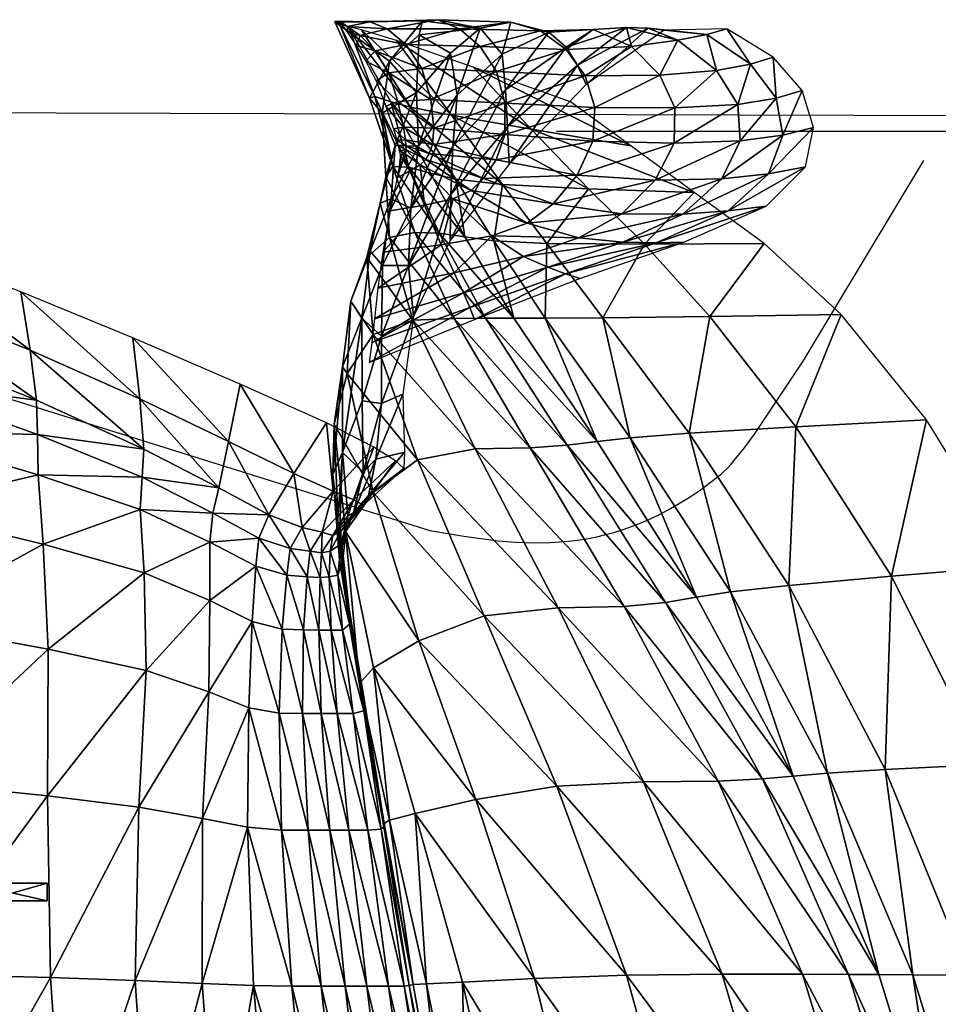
# Model space of a CAD drawing. Header units: inches. Extents: x -10.6 to 10.7, y -8.8 to 8.8.
# Tile 27 of 30: x 3.8 to 8.2, y 4.1 to 8.8. Entities that reach past the tile are written whole.
import ezdxf

# ---------------------------------------------------------------- set-up
doc = ezdxf.new("R2010")
doc.units = ezdxf.units.IN
doc.header["$MEASUREMENT"] = 0
doc.layers.get('0').update_dxf_attribs({"true_color": 0x5890e1})

# ---------------------------------------------------------------- blocks, each defined once
blk = doc.blocks.new('Line004')
at = {"color": 0}
blk.add_polyline3d([(-1.89, 21.6314, 0), (-0.8422, 17.5737, 0), (0.0332, 13.424, 0), (0.7438, 9.2039, 0), (1.2973, 4.9348, 0), (1.9631, -3.6645, 0), (2.0919, -12.2025, 0)], dxfattribs=at)

msp = doc.modelspace()

# ---------------------------------------------------------------- linework, layer by layer
at = {"color": 153, "true_color": 0x5890e1}
for points in [[(9.9463, 8.3032, -6.0012), (-9.0159, 8.3587, -4.9)], [(3.1812, 7.1439, 11.0992), (5.7631, 6.3349, 10.8465), (5.9255, 6.3079, 10.8343), (6.0888, 6.2865, 10.8234), (6.1712, 6.2798, 10.8189), (6.2541, 6.2766, 10.8153), (6.3378, 6.2778, 10.8127), (6.4224, 6.2839, 10.8113), (6.465, 6.2891, 10.811), (6.5079, 6.2958, 10.8112), (6.5511, 6.3042, 10.8117), (6.5945, 6.3142, 10.8127), (6.6383, 6.326, 10.814), (6.6824, 6.3397, 10.8158), (6.7268, 6.3554, 10.8181), (6.7715, 6.3731, 10.8209), (6.8167, 6.393, 10.8242), (6.8622, 6.4151, 10.828), (6.9081, 6.4396, 10.8324), (6.9544, 6.4665, 10.8373), (7.0011, 6.4959, 10.8428), (7.0483, 6.5278, 10.849), (7.1441, 6.6, 10.8633), (7.1519, 6.6065, 10.8646), (7.16, 6.6138, 10.866), (7.1774, 6.6308, 10.8692), (7.196, 6.6508, 10.8729), (7.2159, 6.6738, 10.8771), (7.2594, 6.7281, 10.8868), (7.3074, 6.7928, 10.8982), (7.5382, 7.1407, 10.9582), (8.1122, 8.0949, 11.1198)]]:
    msp.add_polyline3d(points, dxfattribs=at)

# ---------------------------------------------------------------- block references
at = {"color": 153, "true_color": 0x5890e1, "extrusion": (0, -1, -1.19209e-07)}
msp.add_blockref('Line004', (8.2556, -2.9603, -8.235), dxfattribs=at)

# ---------------------------------------------------------------- meshes
at = {"color": 153, "true_color": 0x5890e1}
mesh = msp.add_polyface(dxfattribs=at)
corners = [(5.7128, 8.6926, 20.4102), (5.8617, 8.6048, 19.3464), (5.7004, 8.4175, 19.4052), (5.5718, 8.5677, 20.7757), (5.7284, 8.7585, 20.7725), (5.3114, 8.7537, 22.4322), (6.0032, 8.7234, 19.4712), (5.8024, 8.7644, 20.8933), (5.4795, 8.754, 22.0158), (5.5604, 8.7215, 22.0266), (5.9042, 8.7204, 20.8933), (5.6499, 8.6462, 22.0356), (6.0031, 8.6365, 20.8933), (5.7264, 8.5324, 22.0396), (6.0811, 8.5173, 20.8933), (5.768, 8.3846, 22.0354), (5.866, 8.3104, 23.5979), (5.6056, 8.665, 23.462), (5.4381, 8.7163, 23.1327), (5.6718, 8.349, 23.2383), (5.3775, 8.7299, 22.8692), (5.579, 8.3737, 22.9443), (5.4771, 8.3914, 22.0672), (5.3721, 8.7315, 22.4852), (5.4328, 8.69, 22.5284), (5.3162, 8.7571, 22.4383), (5.3346, 8.7571, 22.5343), (5.3725, 8.7031, 22.628), (5.4132, 8.6423, 22.7146), (5.5033, 8.6168, 22.5644), (5.5682, 8.5119, 22.5805), (5.4598, 8.5679, 22.7865), (5.5082, 8.4736, 22.8186), (5.5026, 8.3985, 22.6503), (5.3335, 8.7435, 22.6058)]
mesh.append_faces([[corners[k] for k in face] for face in [(0, 1, 2), (2, 3, 0), (4, 0, 3), (3, 5, 4), (0, 4, 6), (6, 1, 0), (6, 4, 7), (8, 7, 4), (4, 5, 8), (7, 8, 9), (9, 10, 7), (11, 12, 10), (10, 9, 11), (12, 11, 13), (14, 13, 15), (16, 17, 18), (19, 18, 20), (20, 21, 19), (22, 5, 3), (23, 24, 9), (9, 8, 23), (25, 23, 8), (8, 5, 25), (23, 25, 26), (26, 27, 23), (24, 23, 27), (27, 28, 24), (29, 30, 13), (13, 11, 29), (24, 29, 11), (11, 9, 24), (29, 24, 28), (28, 31, 29), (30, 29, 31), (31, 32, 30), (33, 21, 20), (20, 34, 33), (22, 33, 34), (34, 5, 22)]], dxfattribs={"vtx2": -1, "color": 153})
mesh = msp.add_polyface(dxfattribs=at)
corners = [(5.8635, 7.9329, 15.917), (5.8727, 8.1609, 16.8657), (6.1235, 8.4313, 17.1107), (6.1335, 8.2556, 16.212), (5.8935, 8.4062, 18.0868), (5.8617, 8.6048, 19.3464), (6.0032, 8.7234, 19.4712), (6.1075, 8.6008, 18.2238), (5.8024, 8.7644, 20.8933), (6.1495, 8.7519, 19.5128), (5.9042, 8.7204, 20.8933), (6.2893, 8.7112, 19.5128), (6.4665, 8.5487, 16.3987), (6.5067, 8.4557, 15.7026), (6.1406, 8.0768, 15.4205), (6.4121, 8.6344, 17.2144), (6.3296, 8.7053, 18.2695), (6.541, 8.7182, 18.2695), (6.0031, 8.6365, 20.8933), (6.4111, 8.6221, 19.5128), (5.7264, 8.5324, 22.0396), (6.0811, 8.5173, 20.8933), (6.5017, 8.4969, 19.5128), (6.1205, 8.3678, 20.8933), (6.548, 8.3474, 19.5128), (5.768, 8.3846, 22.0354), (5.7822, 8.2487, 22.0283), (6.1203, 8.2181, 20.8933), (6.539, 8.1862, 19.5128), (6.0796, 8.0984, 20.8933), (6.464, 8.0257, 19.5128), (5.776, 8.1703, 22.0235), (5.9701, 8.5384, 23.923), (6.2461, 8.2443, 24.0885), (6.7192, 8.1645, 24.6447), (6.4332, 8.3742, 24.4499), (5.6056, 8.665, 23.462), (5.866, 8.3104, 23.5979), (6.5186, 7.9606, 24.2535)]
mesh.append_faces([[corners[k] for k in face] for face in [(0, 1, 2), (2, 3, 0), (4, 5, 6), (6, 7, 4), (1, 4, 7), (7, 2, 1), (8, 9, 6), (9, 8, 10), (10, 11, 9), (12, 13, 14), (14, 3, 12), (15, 12, 3), (3, 2, 15), (16, 15, 2), (2, 7, 16), (9, 16, 7), (7, 6, 9), (16, 9, 11), (11, 17, 16), (18, 19, 11), (11, 10, 18), (20, 21, 18), (19, 18, 21), (21, 22, 19), (17, 11, 19), (23, 24, 22), (22, 21, 23), (25, 23, 21), (26, 27, 23), (24, 23, 27), (27, 28, 24), (29, 30, 28), (28, 27, 29), (31, 29, 27), (32, 33, 34), (34, 35, 32), (33, 32, 36), (36, 37, 33), (38, 33, 37)]], dxfattribs={"vtx2": -1, "color": 153})
mesh = msp.add_polyface(dxfattribs=at)
corners = [(5.8935, 8.4062, 18.0868), (5.8727, 8.1609, 16.8657), (5.6732, 7.8676, 16.6156), (5.7101, 8.1629, 17.9508), (5.8617, 8.6048, 19.3464), (5.7004, 8.4175, 19.4052), (6.1205, 8.3678, 20.8933), (5.768, 8.3846, 22.0354), (5.7822, 8.2487, 22.0283), (6.1203, 8.2181, 20.8933), (5.776, 8.1703, 22.0235), (6.1099, 7.9806, 23.7257), (5.866, 8.3104, 23.5979), (5.6718, 8.349, 23.2383), (5.4381, 8.7163, 23.1327), (5.8879, 8.0064, 23.335), (5.579, 8.3737, 22.9443), (5.7675, 8.035, 23.0128), (5.5885, 8.0666, 22.0864), (5.4771, 8.3914, 22.0672), (5.5364, 8.3203, 20.906), (5.5718, 8.5677, 20.7757), (5.5981, 8.1667, 19.4314), (5.554, 8.0179, 20.9177), (5.6122, 8.3752, 22.5638), (5.6378, 8.2534, 22.5354), (5.5682, 8.5119, 22.5805), (5.7264, 8.5324, 22.0396), (5.5082, 8.4736, 22.8186), (5.5547, 8.3527, 22.7853), (5.5903, 8.2453, 22.7285), (5.6473, 8.1931, 22.516), (5.649, 8.1664, 22.5017), (5.7599, 8.1277, 22.0199), (5.6062, 8.1913, 22.6897), (5.6123, 8.1654, 22.6611), (5.6509, 8.1458, 22.4886), (5.6182, 8.1425, 22.6348), (5.5026, 8.3985, 22.6503), (5.6637, 8.0637, 22.6907)]
mesh.append_faces([[corners[k] for k in face] for face in [(0, 1, 2), (2, 3, 0), (4, 0, 3), (3, 5, 4), (6, 7, 8), (9, 8, 10), (11, 12, 13), (14, 13, 12), (15, 13, 16), (16, 17, 15), (18, 19, 20), (21, 20, 19), (20, 21, 5), (5, 22, 20), (23, 20, 22), (22, 5, 3), (24, 25, 8), (8, 7, 24), (26, 24, 7), (7, 27, 26), (24, 26, 28), (28, 29, 24), (25, 24, 29), (29, 30, 25), (31, 32, 33), (33, 10, 31), (25, 31, 10), (10, 8, 25), (31, 25, 30), (30, 34, 31), (32, 31, 34), (34, 35, 32), (36, 32, 35), (35, 37, 36), (38, 19, 18), (18, 39, 38), (16, 38, 39), (39, 17, 16)]], dxfattribs={"vtx2": -1, "color": 153})
mesh = msp.add_polyface(dxfattribs=at)
corners = [(6.4665, 8.5487, 16.3987), (6.4121, 8.6344, 17.2144), (6.6987, 8.7273, 17.2393), (6.8022, 8.7243, 16.4982), (6.5067, 8.4557, 15.7026), (6.8784, 8.7153, 15.9016), (6.3296, 8.7053, 18.2695), (6.541, 8.7182, 18.2695), (7.0805, 8.6944, 16.5314), (7.1757, 8.7207, 15.9679), (6.9434, 8.6671, 17.2476), (7.1263, 8.5223, 17.2481), (7.2878, 8.5523, 16.5333), (7.3954, 8.5867, 15.9719), (6.7224, 8.6377, 18.2695), (6.4111, 8.6221, 19.5128), (6.5017, 8.4969, 19.5128), (6.8572, 8.5012, 18.2695), (7.4103, 8.3909, 16.5392), (7.5345, 8.428, 15.9837), (7.2279, 8.3611, 17.2496), (7.2393, 8.188, 17.2506), (7.4414, 8.2156, 16.5432), (7.5876, 8.2515, 15.9915), (6.9287, 8.3459, 18.2695), (6.548, 8.3474, 19.5128), (6.539, 8.1862, 19.5128), (6.9253, 8.1772, 18.2695), (7.3742, 8.0315, 16.5392), (7.152, 8.0076, 17.2496)]
mesh.append_faces([[corners[k] for k in face] for face in [(0, 1, 2), (2, 3, 0), (4, 0, 3), (3, 5, 4), (1, 6, 7), (7, 2, 1), (8, 9, 5), (5, 3, 8), (10, 8, 3), (3, 2, 10), (8, 10, 11), (11, 12, 8), (9, 8, 12), (12, 13, 9), (14, 10, 2), (2, 7, 14), (15, 14, 7), (14, 15, 16), (16, 17, 14), (10, 14, 17), (17, 11, 10), (18, 19, 13), (13, 12, 18), (20, 18, 12), (12, 11, 20), (18, 20, 21), (21, 22, 18), (19, 18, 22), (22, 23, 19), (24, 20, 11), (11, 17, 24), (25, 24, 17), (17, 16, 25), (24, 25, 26), (26, 27, 24), (20, 24, 27), (27, 21, 20), (23, 22, 28), (22, 21, 29)]], dxfattribs={"vtx2": -1, "color": 153})
mesh = msp.add_polyface(dxfattribs=at)
corners = [(5.5717, 7.7282, 20.9274), (5.554, 8.0179, 20.9177), (5.5282, 7.8921, 19.4418), (5.6926, 7.7529, 22.1015), (5.5885, 8.0666, 22.0864), (5.8086, 7.7491, 22.723), (5.6637, 8.0637, 22.6907), (5.9303, 7.7312, 23.0683), (5.7675, 8.035, 23.0128), (5.8727, 8.1609, 16.8657), (5.8635, 7.9329, 15.917), (5.6619, 7.5957, 15.6022), (5.6732, 7.8676, 16.6156), (6.0796, 8.0984, 20.8933), (5.776, 8.1703, 22.0235), (5.7599, 8.1277, 22.0199), (6.0192, 8.0093, 20.8933), (5.7445, 8.0989, 22.0166), (5.96, 7.9515, 20.8933), (5.7181, 8.0745, 22.0154), (5.8753, 7.9131, 20.8951), (5.7384, 7.8822, 20.9006), (5.6686, 8.0449, 22.0182), (5.5754, 7.8552, 20.9079), (5.6077, 8.0127, 22.023), (5.8178, 7.6934, 19.5146), (5.6718, 8.349, 23.2383), (5.8879, 8.0064, 23.335), (6.1099, 7.9806, 23.7257), (5.5364, 8.3203, 20.906), (5.5981, 8.1667, 19.4314), (5.5794, 7.912, 17.9083), (5.7101, 8.1629, 17.9508), (5.6509, 8.1458, 22.4886), (5.6483, 8.1255, 22.4747), (5.649, 8.1664, 22.5017), (5.6182, 8.1425, 22.6348), (5.6223, 8.1214, 22.6035), (5.6364, 8.0997, 22.4584), (5.6198, 8.0711, 22.4408), (5.6229, 8.1006, 22.5598), (5.6218, 8.0799, 22.51)]
mesh.append_faces([[corners[k] for k in face] for face in [(0, 1, 2), (1, 0, 3), (3, 4, 1), (5, 6, 4), (4, 3, 5), (6, 5, 7), (7, 8, 6), (9, 10, 11), (11, 12, 9), (13, 14, 15), (16, 15, 17), (18, 17, 19), (19, 20, 18), (21, 20, 19), (19, 22, 21), (23, 21, 22), (22, 24, 23), (20, 21, 25), (26, 27, 28), (29, 1, 4), (30, 2, 1), (2, 30, 31), (32, 31, 30), (31, 32, 12), (33, 34, 19), (19, 17, 33), (35, 33, 17), (17, 15, 35), (34, 33, 36), (36, 37, 34), (38, 39, 24), (24, 22, 38), (34, 38, 22), (22, 19, 34), (38, 34, 37), (37, 40, 38), (39, 38, 40), (40, 41, 39), (27, 8, 7)]], dxfattribs={"vtx2": -1, "color": 153})
mesh = msp.add_polyface(dxfattribs=at)
corners = [(5.8086, 7.7491, 22.723), (6.029, 7.345, 22.756), (6.1623, 7.3448, 23.1233), (5.9303, 7.7312, 23.0683), (6.2405, 6.7285, 22.1425), (5.8799, 7.3427, 22.1182), (5.6825, 7.3355, 20.9394), (6.4167, 6.7414, 22.7986), (6.5585, 6.7587, 23.1905), (6.5186, 7.9606, 24.2535), (6.1099, 7.9806, 23.7257), (6.3207, 7.7003, 23.8372), (5.8603, 7.7137, 15.1046), (5.8635, 7.9329, 15.917), (6.1335, 8.2556, 16.212), (6.1406, 8.0768, 15.4205), (5.7599, 8.1277, 22.0199), (6.0192, 8.0093, 20.8933), (6.0796, 8.0984, 20.8933), (6.464, 8.0257, 19.5128), (6.3504, 7.8884, 19.5128), (5.96, 7.9515, 20.8933), (6.2261, 7.7964, 19.5128), (5.7445, 8.0989, 22.0166), (5.8753, 7.9131, 20.8951), (6.0591, 7.736, 19.5132), (6.6773, 7.8417, 18.2695), (6.4715, 7.7263, 18.2695), (6.2085, 7.6379, 18.2695), (6.3246, 7.5882, 17.2224), (6.6811, 7.7067, 17.235), (5.8178, 7.6934, 19.5146), (5.9539, 7.3964, 16.38), (6.4086, 7.5563, 16.4305), (5.9237, 7.4661, 17.2098), (5.9767, 7.3387, 15.6652), (6.4765, 7.5333, 15.7661), (5.879, 7.5599, 18.2695), (5.866, 8.3104, 23.5979), (6.0686, 7.7132, 23.4136), (6.3121, 7.3447, 23.4906), (6.5869, 7.3468, 23.9456), (5.8879, 8.0064, 23.335)]
mesh.append_faces([[corners[k] for k in face] for face in [(0, 1, 2), (2, 3, 0), (4, 5, 6), (7, 1, 5), (8, 2, 1), (9, 10, 11), (12, 13, 14), (14, 15, 12), (16, 17, 18), (19, 18, 17), (17, 20, 19), (21, 22, 20), (20, 17, 21), (23, 21, 17), (22, 21, 24), (24, 25, 22), (26, 20, 22), (27, 22, 25), (25, 28, 27), (28, 29, 30), (31, 25, 24), (32, 33, 29), (29, 34, 32), (33, 32, 35), (35, 36, 33), (37, 28, 25), (25, 31, 37), (28, 37, 34), (34, 29, 28), (38, 10, 9), (39, 3, 2), (2, 40, 39), (11, 39, 40), (40, 41, 11), (39, 11, 10), (10, 42, 39), (3, 39, 42), (40, 2, 8)]], dxfattribs={"vtx2": -1, "color": 153})
mesh = msp.add_polyface(dxfattribs=at)
corners = [(6.784, 7.6975, 24.4175), (6.3207, 7.7003, 23.8372), (6.5869, 7.3468, 23.9456), (7.095, 7.3537, 24.5761), (7.3528, 7.6997, 25.0762), (7.7197, 7.3628, 25.2944), (7.0206, 7.9434, 24.8499), (6.5186, 7.9606, 24.2535), (7.5045, 6.8277, 24.7249), (6.9971, 6.7975, 24.064), (7.3742, 8.0315, 16.5392), (7.5491, 8.0639, 15.9837), (7.5876, 8.2515, 15.9915), (7.152, 8.0076, 17.2496), (7.4414, 8.2156, 16.5432), (6.9659, 7.8403, 17.2449), (7.1823, 7.8552, 16.5207), (7.3627, 7.8781, 15.9466), (6.835, 8.0006, 18.2695), (7.2393, 8.188, 17.2506), (6.9253, 8.1772, 18.2695), (6.464, 8.0257, 19.5128), (6.539, 8.1862, 19.5128), (6.3504, 7.8884, 19.5128), (6.6773, 7.8417, 18.2695), (6.8393, 7.703, 16.4809), (6.9718, 7.7071, 15.867), (6.6811, 7.7067, 17.235), (6.3246, 7.5882, 17.2224), (6.4086, 7.5563, 16.4305), (6.4765, 7.5333, 15.7661), (6.4715, 7.7263, 18.2695), (6.2261, 7.7964, 19.5128), (6.2085, 7.6379, 18.2695), (6.2461, 8.2443, 24.0885), (6.7192, 8.1645, 24.6447), (6.3121, 7.3447, 23.4906), (6.7168, 6.7759, 23.5824)]
mesh.append_faces([[corners[k] for k in face] for face in [(0, 1, 2), (2, 3, 0), (4, 0, 3), (3, 5, 4), (0, 4, 6), (6, 7, 0), (1, 0, 7), (5, 3, 8), (3, 2, 9), (10, 11, 12), (13, 10, 14), (10, 13, 15), (15, 16, 10), (11, 10, 16), (16, 17, 11), (18, 13, 19), (19, 20, 18), (21, 18, 20), (20, 22, 21), (18, 21, 23), (23, 24, 18), (13, 18, 24), (24, 15, 13), (25, 26, 17), (17, 16, 25), (27, 25, 16), (16, 15, 27), (25, 27, 28), (28, 29, 25), (26, 25, 29), (29, 30, 26), (31, 27, 15), (15, 24, 31), (32, 31, 24), (27, 31, 33), (34, 7, 6), (6, 35, 34), (2, 36, 37)]], dxfattribs={"vtx2": -1, "color": 153})
mesh = msp.add_polyface(dxfattribs=at)
corners = [(3.2007, 6.8076, 11.8878), (3.1884, 7.0462, 11.8443), (2.2161, 7.3688, 11.9109), (3.1779, 7.2405, 11.7127), (2.2087, 7.5891, 11.7361), (3.3246, 4.2257, 11.0514), (3.2808, 5.1419, 11.3581), (2.2804, 5.237, 11.3464), (2.2556, 6.0774, 11.6793), (3.2504, 5.8989, 11.6463), (2.2379, 6.6776, 11.9018), (3.2225, 6.4397, 11.8223), (2.2254, 7.0905, 11.9877), (3.8984, 6.7922, 11.9344), (3.9012, 6.5996, 11.9523), (4.396, 6.5888, 12.1014), (4.387, 6.4344, 12.0989), (4.4045, 6.7226, 11.9875), (3.8935, 6.9543, 11.8172), (3.9464, 5.0739, 11.4458), (4.3798, 5.0195, 11.5781), (3.9595, 4.2087, 11.1561), (4.4146, 5.6697, 11.8401), (3.9487, 5.7714, 11.7171), (3.9258, 6.2697, 11.8829), (4.4051, 6.1347, 12.0128), (3.863, 7.1931, 11.5884), (4.3848, 6.9608, 11.7246), (3.8196, 7.4702, 11.3038), (4.351, 7.2511, 11.3872), (3.1428, 7.7313, 11.2807), (3.1618, 7.4757, 11.5136), (2.2019, 7.828, 11.5284), (2.1954, 8.0763, 11.3043)]
mesh.append_faces([[corners[k] for k in face] for face in [(0, 1, 2), (1, 3, 4), (5, 6, 7), (8, 7, 6), (6, 9, 8), (10, 8, 9), (9, 11, 10), (12, 10, 11), (11, 0, 12), (13, 1, 0), (0, 14, 13), (15, 13, 14), (14, 16, 15), (13, 15, 17), (17, 18, 13), (1, 13, 18), (18, 3, 1), (19, 6, 5), (20, 19, 21), (22, 23, 19), (6, 19, 23), (23, 9, 6), (24, 11, 9), (9, 23, 24), (25, 24, 23), (24, 25, 16), (16, 14, 24), (11, 24, 14), (14, 0, 11), (26, 18, 17), (17, 27, 26), (28, 26, 27), (27, 29, 28), (26, 28, 30), (30, 31, 26), (18, 26, 31), (31, 3, 18), (3, 31, 32), (31, 30, 33)]], dxfattribs={"vtx2": -1, "color": 153})
mesh = msp.add_polyface(dxfattribs=at)
corners = [(5.388, 7.4258, 17.9298), (5.4793, 7.6632, 17.9158), (5.4398, 7.3453, 16.46), (5.348, 7.114, 16.4574), (5.3709, 7.0823, 17.9481), (5.4939, 7.2673, 19.4669), (5.4641, 7.6331, 19.4529), (5.5282, 7.8921, 19.4418), (5.5717, 7.7282, 20.9274), (5.6825, 7.3355, 20.9394), (5.8799, 7.3427, 22.1182), (5.6926, 7.7529, 22.1015), (6.029, 7.345, 22.756), (5.8086, 7.7491, 22.723), (5.9791, 6.7242, 20.9577), (5.8635, 7.9329, 15.917), (5.8603, 7.7137, 15.1046), (5.6853, 7.3537, 14.6287), (5.6619, 7.5957, 15.6022), (5.7384, 7.8822, 20.9006), (5.5754, 7.8552, 20.9079), (5.5394, 7.6596, 19.5164), (5.8178, 7.6934, 19.5146), (5.4872, 7.23, 16.3295), (5.9539, 7.3964, 16.38), (5.9237, 7.4661, 17.2098), (5.5007, 7.3424, 17.1972), (5.4746, 7.1338, 15.5643), (5.9767, 7.3387, 15.6652), (5.5163, 7.4871, 18.2695), (5.879, 7.5599, 18.2695), (5.5794, 7.912, 17.9083), (5.6732, 7.8676, 16.6156), (5.5385, 7.5961, 16.4966), (5.5339, 7.2589, 15.356), (5.4421, 6.9523, 15.1948), (5.5339, 6.939, 14.4486), (5.6353, 6.9841, 13.8667)]
mesh.append_faces([[corners[k] for k in face] for face in [(0, 1, 2), (2, 3, 0), (4, 0, 3), (0, 4, 5), (5, 6, 0), (1, 0, 6), (6, 7, 1), (7, 6, 8), (9, 8, 6), (6, 5, 9), (8, 9, 10), (10, 11, 8), (12, 13, 11), (11, 10, 12), (14, 9, 5), (15, 16, 17), (17, 18, 15), (19, 20, 21), (21, 22, 19), (23, 24, 25), (25, 26, 23), (24, 23, 27), (27, 28, 24), (29, 30, 22), (22, 21, 29), (30, 29, 26), (26, 25, 30), (31, 1, 7), (32, 33, 31), (1, 31, 33), (33, 2, 1), (34, 35, 2), (2, 33, 34), (18, 34, 33), (33, 32, 18), (34, 18, 17), (17, 36, 34), (36, 17, 37)]], dxfattribs={"vtx2": -1, "color": 153})
mesh = msp.add_polyface(dxfattribs=at)
corners = [(7.1538, 4.2252, 21.0369), (6.7797, 5.1402, 21.0221), (6.3669, 5.1193, 19.5503), (7.536, 4.225, 22.2263), (7.1343, 5.1436, 22.212), (7.3447, 5.1539, 22.8835), (6.8843, 5.9929, 22.8436), (6.6876, 5.9742, 22.1738), (7.7543, 4.2243, 22.8961), (7.899, 4.2233, 23.3063), (7.4912, 5.1676, 23.2958), (7.0308, 6.0179, 23.2535), (6.4167, 6.7414, 22.7986), (8.4062, 5.2225, 24.9118), (7.9281, 5.1985, 24.2152), (8.3277, 4.2211, 24.227), (8.7908, 4.2194, 24.9386), (8.9866, 5.25, 25.7033), (9.3518, 4.2175, 25.7506), (8.5532, 6.1679, 25.6138), (7.9592, 6.1179, 24.8436), (7.4709, 6.0742, 24.1635), (7.5045, 6.8277, 24.7249), (6.9971, 6.7975, 24.064), (8.1254, 6.8622, 25.4755), (7.7197, 7.3628, 25.2944), (7.095, 7.3537, 24.5761), (7.6544, 5.1814, 23.7081), (8.0603, 4.2223, 23.7164), (7.1939, 6.0429, 23.6635), (6.7168, 6.7759, 23.5824), (6.5585, 6.7587, 23.1905), (6.5869, 7.3468, 23.9456)]
mesh.append_faces([[corners[k] for k in face] for face in [(0, 1, 2), (1, 0, 3), (3, 4, 1), (5, 6, 7), (7, 4, 5), (8, 5, 4), (4, 3, 8), (5, 8, 9), (9, 10, 5), (6, 5, 10), (10, 11, 6), (12, 6, 11), (13, 14, 15), (15, 16, 13), (17, 13, 16), (16, 18, 17), (13, 17, 19), (19, 20, 13), (14, 13, 20), (20, 21, 14), (22, 23, 21), (21, 20, 22), (24, 22, 20), (20, 19, 24), (22, 24, 25), (23, 22, 26), (27, 10, 9), (9, 28, 27), (14, 27, 28), (28, 15, 14), (27, 14, 21), (21, 29, 27), (10, 27, 29), (29, 11, 10), (30, 31, 11), (11, 29, 30), (23, 30, 29), (29, 21, 23), (30, 23, 32)]], dxfattribs={"vtx2": -1, "color": 153})
mesh = msp.add_polyface(dxfattribs=at)
corners = [(5.3424, 6.2724, 13.5845), (5.4014, 6.4198, 13.633), (5.3408, 6.3328, 13.2833), (5.3482, 6.1869, 14.0343), (5.3734, 6.405, 14.125), (5.4474, 6.6129, 14.2197), (5.3488, 6.7056, 15.1349), (5.4421, 6.9523, 15.1948), (5.3358, 6.3546, 14.7026), (5.3242, 6.3652, 15.1939), (5.3027, 6.6014, 15.6304), (5.348, 7.114, 16.4574), (5.3089, 6.8404, 16.5978), (5.4398, 7.3453, 16.46), (5.3709, 7.0823, 17.9481), (5.4937, 6.5153, 17.9686), (5.3632, 6.3309, 16.6692), (5.7057, 6.672, 19.4859), (5.4939, 7.2673, 19.4669), (5.3343, 6.1953, 15.8512), (5.3562, 6.0841, 15.2739), (5.5339, 7.2589, 15.356), (5.5339, 6.939, 14.4486), (5.5068, 6.675, 13.7362), (5.6427, 6.7085, 13.0946), (5.4718, 6.5022, 13.2031), (5.448, 6.4555, 12.8337), (5.3023, 6.3115, 13.0191), (5.6398, 6.6304, 12.5885), (5.6003, 6.6661, 12.2493), (5.403, 6.4804, 12.5598), (5.2521, 6.3268, 12.7956), (5.3044, 6.5223, 12.3132), (5.498, 6.7319, 11.9776), (5.2723, 6.8474, 11.7505)]
mesh.append_faces([[corners[k] for k in face] for face in [(0, 1, 2), (3, 4, 0), (1, 0, 4), (4, 5, 1), (6, 7, 5), (5, 4, 6), (8, 6, 4), (4, 3, 8), (6, 8, 9), (9, 10, 6), (11, 6, 10), (10, 12, 11), (6, 11, 13), (13, 7, 6), (11, 12, 14), (15, 14, 12), (12, 16, 15), (14, 15, 17), (17, 18, 14), (19, 16, 12), (20, 19, 10), (10, 9, 20), (7, 21, 22), (22, 5, 7), (23, 1, 5), (5, 22, 23), (24, 25, 23), (1, 23, 25), (25, 2, 1), (26, 27, 2), (2, 25, 26), (28, 26, 25), (29, 30, 26), (27, 26, 30), (30, 31, 27), (31, 30, 32), (33, 32, 30), (30, 29, 33), (32, 33, 34)]], dxfattribs={"vtx2": -1, "color": 153})
mesh = msp.add_polyface(dxfattribs=at)
corners = [(5.6647, 4.1718, 14.6748), (5.5456, 4.9263, 14.7829), (5.5326, 4.9146, 14.1705), (5.6837, 4.1757, 15.2858), (5.5459, 4.9419, 15.3529), (5.982, 5.0566, 18.033), (5.7121, 5.8113, 17.9954), (5.4965, 5.682, 16.7042), (5.694, 4.9901, 16.7354), (6.262, 4.2044, 18.0478), (5.9196, 4.1877, 16.74), (6.6988, 4.22, 19.5651), (6.3669, 5.1193, 19.5503), (6.0224, 5.9288, 19.5127), (6.7797, 5.1402, 21.0221), (6.374, 5.9679, 20.9845), (7.1538, 4.2252, 21.0369), (7.1343, 5.1436, 22.212), (6.6876, 5.9742, 22.1738), (5.4937, 6.5153, 17.9686), (5.7057, 6.672, 19.4859), (5.4939, 7.2673, 19.4669), (5.9791, 6.7242, 20.9577), (6.2405, 6.7285, 22.1425), (5.6825, 7.3355, 20.9394), (5.8799, 7.3427, 22.1182), (6.4167, 6.7414, 22.7986), (6.8843, 5.9929, 22.8436), (7.0308, 6.0179, 23.2535), (6.5585, 6.7587, 23.1905), (6.029, 7.345, 22.756), (5.572, 4.9575, 15.9229), (5.7477, 4.1796, 15.8968), (5.6353, 6.9841, 13.8667), (5.5068, 6.675, 13.7362), (5.5339, 6.939, 14.4486), (5.6427, 6.7085, 13.0946), (5.4718, 6.5022, 13.2031), (5.6398, 6.6304, 12.5885), (5.448, 6.4555, 12.8337), (5.6003, 6.6661, 12.2493), (6.7168, 6.7759, 23.5824), (6.3121, 7.3447, 23.4906)]
mesh.append_faces([[corners[k] for k in face] for face in [(0, 1, 2), (3, 4, 1), (5, 6, 7), (7, 8, 5), (9, 5, 8), (8, 10, 9), (5, 9, 11), (11, 12, 5), (6, 5, 12), (12, 13, 6), (14, 15, 13), (13, 12, 14), (12, 11, 16), (15, 14, 17), (17, 18, 15), (19, 6, 13), (13, 20, 19), (21, 20, 22), (15, 22, 20), (20, 13, 15), (22, 15, 18), (18, 23, 22), (24, 22, 23), (25, 23, 26), (27, 26, 23), (23, 18, 27), (28, 29, 26), (30, 26, 29), (31, 4, 3), (3, 32, 31), (8, 31, 32), (32, 10, 8), (31, 8, 7), (33, 34, 35), (34, 33, 36), (37, 36, 38), (39, 38, 40), (29, 41, 42)]], dxfattribs={"vtx2": -1, "color": 153})
mesh = msp.add_polyface(dxfattribs=at)
corners = [(5.0996, 6.2497, 12.6599), (5.1564, 6.3493, 12.5676), (4.998, 6.4094, 12.351), (4.9503, 6.2988, 12.4455), (5.0845, 6.1223, 12.6198), (4.9363, 6.1659, 12.4124), (5.1803, 6.1155, 12.8384), (5.194, 6.2377, 12.882), (5.2521, 6.3268, 12.7956), (5.2487, 6.2296, 13.085), (5.3023, 6.3115, 13.0191), (5.2419, 6.1122, 13.0392), (5.285, 6.1141, 13.2701), (5.2896, 6.2373, 13.3067), (5.3408, 6.3328, 13.2833), (5.3259, 6.1229, 13.5793), (4.7313, 6.4181, 12.2655), (4.396, 6.5888, 12.1014), (4.387, 6.4344, 12.0989), (4.7179, 6.2799, 12.2456), (4.7601, 6.5374, 12.1615), (4.4045, 6.7226, 11.9875), (4.4051, 6.1347, 12.0128), (5.3089, 6.8404, 16.5978), (5.3027, 6.6014, 15.6304), (5.3343, 6.1953, 15.8512), (5.3044, 6.5223, 12.3132), (5.2723, 6.8474, 11.7505), (5.1173, 6.6067, 12.0919), (4.8069, 6.7591, 11.8941), (4.8626, 7.0319, 11.5449), (4.351, 7.2511, 11.3872), (4.3848, 6.9608, 11.7246)]
mesh.append_faces([[corners[k] for k in face] for face in [(0, 1, 2), (2, 3, 0), (4, 0, 3), (3, 5, 4), (0, 4, 6), (6, 7, 0), (1, 0, 7), (7, 8, 1), (9, 10, 8), (8, 7, 9), (11, 9, 7), (7, 6, 11), (9, 11, 12), (12, 13, 9), (10, 9, 13), (13, 14, 10), (13, 12, 15), (16, 17, 18), (18, 19, 16), (3, 16, 19), (19, 5, 3), (16, 3, 2), (2, 20, 16), (17, 16, 20), (20, 21, 17), (19, 18, 22), (23, 24, 25), (26, 1, 8), (27, 28, 26), (1, 26, 28), (28, 2, 1), (29, 20, 2), (2, 28, 29), (30, 29, 28), (28, 27, 30), (29, 30, 31), (31, 32, 29), (20, 29, 32), (32, 21, 20)]], dxfattribs={"vtx2": -1, "color": 153})
mesh = msp.add_polyface(dxfattribs=at)
corners = [(5.3408, 6.3328, 13.2833), (5.2896, 6.2373, 13.3067), (5.3424, 6.2724, 13.5845), (5.3259, 6.1229, 13.5793), (5.3482, 6.1869, 14.0343), (5.4643, 4.1679, 12.7143), (5.3787, 4.9107, 12.8633), (5.2876, 4.9107, 12.5119), (5.4687, 4.9107, 13.4734), (5.3987, 5.4655, 13.5944), (5.3229, 5.4655, 13.0278), (5.5664, 4.1679, 13.3244), (5.642, 4.1689, 14.0317), (5.5326, 4.9146, 14.1705), (5.4505, 5.4773, 14.2426), (5.5456, 4.9263, 14.7829), (5.4548, 5.5128, 14.8218), (5.5459, 4.9419, 15.3529), (5.4386, 5.5601, 15.3663), (5.3479, 5.8617, 13.6061), (5.285, 6.1141, 13.2701), (5.2939, 5.8617, 13.1703), (5.3814, 5.8895, 14.1354), (5.378, 5.9729, 14.6966), (5.3358, 6.3546, 14.7026), (5.3562, 6.0841, 15.2739), (5.3242, 6.3652, 15.1939), (5.7121, 5.8113, 17.9954), (5.4937, 6.5153, 17.9686), (5.3632, 6.3309, 16.6692), (5.4965, 5.682, 16.7042), (5.4289, 5.6074, 15.9108), (5.572, 4.9575, 15.9229), (5.3343, 6.1953, 15.8512)]
mesh.append_faces([[corners[k] for k in face] for face in [(0, 1, 2), (3, 2, 1), (2, 3, 4), (5, 6, 7), (8, 9, 10), (10, 6, 8), (11, 8, 6), (12, 13, 8), (9, 8, 13), (13, 14, 9), (15, 16, 14), (14, 13, 15), (16, 15, 17), (17, 18, 16), (19, 3, 20), (9, 19, 21), (21, 10, 9), (19, 9, 14), (14, 22, 19), (3, 19, 22), (22, 4, 3), (23, 24, 4), (4, 22, 23), (16, 23, 22), (22, 14, 16), (23, 16, 18), (18, 25, 23), (24, 23, 25), (25, 26, 24), (27, 28, 29), (29, 30, 27), (30, 31, 32), (17, 32, 31), (31, 18, 17), (33, 25, 18), (18, 31, 33), (29, 33, 31), (31, 30, 29)]], dxfattribs={"vtx2": -1, "color": 153})
mesh = msp.add_polyface(dxfattribs=at)
corners = [(5.0591, 4.9107, 12.0828), (5.0477, 5.4665, 12.2818), (4.9028, 5.4925, 12.1049), (4.8969, 4.9243, 11.8896), (5.1845, 4.9107, 12.2935), (5.1584, 5.4657, 12.4822), (5.2876, 4.9107, 12.5119), (5.2465, 5.4655, 12.694), (5.3787, 4.9107, 12.8633), (5.3229, 5.4655, 13.0278), (5.0617, 5.8658, 12.4773), (5.0845, 6.1223, 12.6198), (4.9363, 6.1659, 12.4124), (4.9183, 5.9018, 12.289), (5.1627, 5.8627, 12.6845), (5.1803, 6.1155, 12.8384), (5.2362, 5.8617, 12.8893), (5.2419, 6.1122, 13.0392), (5.2939, 5.8617, 13.1703), (5.285, 6.1141, 13.2701), (5.3479, 5.8617, 13.6061), (3.9464, 5.0739, 11.4458), (4.3798, 5.0195, 11.5781), (4.4146, 5.6697, 11.8401), (3.9487, 5.7714, 11.7171), (4.4051, 6.1347, 12.0128), (4.6835, 4.9651, 11.7237), (4.7122, 5.5685, 11.9635), (4.7176, 6.0017, 12.1412), (4.7179, 6.2799, 12.2456)]
mesh.append_faces([[corners[k] for k in face] for face in [(0, 1, 2), (2, 3, 0), (1, 0, 4), (4, 5, 1), (6, 7, 5), (5, 4, 6), (7, 6, 8), (8, 9, 7), (10, 11, 12), (12, 13, 10), (1, 10, 13), (13, 2, 1), (10, 1, 5), (5, 14, 10), (11, 10, 14), (14, 15, 11), (16, 17, 15), (15, 14, 16), (7, 16, 14), (14, 5, 7), (16, 7, 9), (9, 18, 16), (17, 16, 18), (18, 19, 17), (19, 18, 20), (21, 22, 23), (24, 23, 25), (26, 3, 2), (2, 27, 26), (22, 26, 27), (27, 23, 22), (28, 25, 23), (23, 27, 28), (13, 28, 27), (27, 2, 13), (28, 13, 12), (12, 29, 28), (25, 28, 29)]], dxfattribs={"vtx2": -1, "color": 153})
mesh = msp.add_polyface(dxfattribs=at)
corners = [(3.6456, 4.5735, 10.6177), (3.6456, 4.6578, 10.6177), (3.9441, 4.6578, 11.1919), (3.9441, 4.5735, 11.1919), (3.3937, 4.6578, 10.5315), (3.5711, 4.6578, 11.0671), (3.5711, 4.5735, 11.0671), (3.1981, 4.6578, 11.0018), (3.3937, 4.5735, 10.5315), (5.2032, 3.2075, 11.8125), (5.1072, 4.1679, 11.9149), (4.9248, 4.1713, 11.6959), (5.0112, 3.2075, 11.5764), (5.2945, 2.1383, 11.7429), (5.3496, 3.2075, 12.0421), (5.2465, 4.1679, 12.1398), (5.0591, 4.9107, 12.0828), (4.8969, 4.9243, 11.8896), (5.1845, 4.9107, 12.2935), (5.3616, 4.1679, 12.3628), (5.2876, 4.9107, 12.5119), (4.4271, 3.2075, 11.109), (4.0285, 3.2075, 10.9352), (4.1147, 2.1383, 10.7868), (4.3631, 4.1951, 11.3075), (3.9595, 4.2087, 11.1561), (3.3924, 3.2075, 10.8197), (3.3246, 4.2257, 11.0514), (3.9464, 5.0739, 11.4458), (4.3798, 5.0195, 11.5781), (4.7536, 3.2075, 11.3323), (4.5196, 2.1383, 10.9804), (4.8467, 2.1383, 11.2312), (4.6808, 4.1815, 11.4904), (4.6835, 4.9651, 11.7237)]
mesh.append_faces([[corners[k] for k in face] for face in [(0, 1, 2), (2, 3, 0), (1, 4, 5), (5, 2, 1), (6, 5, 7), (1, 0, 8), (8, 4, 1), (3, 2, 5), (5, 6, 3), (0, 3, 6), (6, 8, 0), (9, 10, 11), (11, 12, 9), (13, 9, 12), (10, 9, 14), (14, 15, 10), (10, 16, 17), (17, 11, 10), (16, 10, 15), (15, 18, 16), (19, 20, 18), (18, 15, 19), (21, 22, 23), (22, 21, 24), (24, 25, 22), (26, 22, 25), (25, 27, 26), (27, 25, 28), (25, 24, 29), (30, 21, 31), (12, 30, 32), (30, 12, 11), (11, 33, 30), (21, 30, 33), (33, 24, 21), (34, 29, 24), (24, 33, 34), (17, 34, 33), (33, 11, 17)]], dxfattribs={"vtx2": -1, "color": 153})
mesh = msp.add_polyface(dxfattribs=at)
corners = [(5.442, 2.1383, 11.9725), (5.3496, 3.2075, 12.0421), (5.2032, 3.2075, 11.8125), (5.4708, 3.2075, 12.2667), (5.3616, 4.1679, 12.3628), (5.2465, 4.1679, 12.1398), (5.5647, 2.1383, 12.1971), (5.6842, 2.1383, 12.5488), (5.5825, 3.2075, 12.6182), (5.4643, 4.1679, 12.7143), (5.7004, 3.2075, 13.2283), (5.5664, 4.1679, 13.3244), (5.8217, 2.1383, 13.1595), (5.9346, 2.1383, 13.8707), (5.7925, 3.2075, 13.939), (5.642, 4.1689, 14.0317), (5.8268, 3.2075, 14.5924), (5.6647, 4.1718, 14.6748), (5.9802, 2.1383, 14.5239), (6.0178, 2.1383, 15.1481), (5.8579, 3.2075, 15.217), (5.6837, 4.1757, 15.2858), (6.5107, 3.2075, 18.0063), (6.262, 4.2044, 18.0478), (5.9196, 4.1877, 16.74), (6.1372, 3.2075, 16.6951), (6.3128, 2.1383, 16.6256), (6.7011, 2.1383, 17.9367), (5.2876, 4.9107, 12.5119), (5.3787, 4.9107, 12.8633), (5.4687, 4.9107, 13.4734), (5.5326, 4.9146, 14.1705), (5.5456, 4.9263, 14.7829), (5.9405, 3.2075, 15.8416), (6.1069, 2.1383, 15.7724), (5.7477, 4.1796, 15.8968)]
mesh.append_faces([[corners[k] for k in face] for face in [(0, 1, 2), (3, 4, 5), (5, 1, 3), (6, 3, 1), (1, 0, 6), (3, 6, 7), (7, 8, 3), (4, 3, 8), (8, 9, 4), (10, 11, 9), (9, 8, 10), (12, 10, 8), (8, 7, 12), (10, 12, 13), (13, 14, 10), (11, 10, 14), (14, 15, 11), (16, 17, 15), (15, 14, 16), (18, 16, 14), (14, 13, 18), (19, 20, 16), (17, 16, 20), (20, 21, 17), (22, 23, 24), (24, 25, 22), (25, 26, 27), (28, 4, 9), (29, 9, 11), (30, 11, 15), (31, 15, 17), (32, 17, 21), (33, 20, 19), (25, 33, 34), (34, 26, 25), (33, 25, 24), (24, 35, 33), (20, 33, 35), (35, 21, 20)]], dxfattribs={"vtx2": -1, "color": 153})
mesh = msp.add_polyface(dxfattribs=at)
corners = [(6.7011, 2.1383, 17.9367), (6.5107, 3.2075, 18.0063), (6.1372, 3.2075, 16.6951), (7.183, 2.1383, 19.454), (6.9775, 3.2075, 19.5236), (6.262, 4.2044, 18.0478), (6.6988, 4.22, 19.5651), (7.4538, 3.2075, 20.9954), (7.1538, 4.2252, 21.0369), (7.6701, 2.1383, 20.9258), (8.0709, 2.1381, 22.1183), (7.8483, 3.2066, 22.1859), (7.536, 4.225, 22.2263), (8.07, 3.204, 22.8592), (7.7543, 4.2243, 22.8961), (8.294, 2.1375, 22.7975), (8.4363, 2.1366, 23.2201), (8.2134, 3.2005, 23.2739), (7.899, 4.2233, 23.3063), (7.2952, 1.0692, 19.3844), (7.7933, 1.0692, 20.8562), (9.0583, 3.1864, 24.9328), (8.6288, 3.1925, 24.207), (8.8381, 2.1346, 24.1711), (9.2345, 2.1331, 24.9107), (9.575, 3.1793, 25.7622), (9.7073, 2.1313, 25.756), (9.3518, 4.2175, 25.7506), (8.7908, 4.2194, 24.9386), (8.3277, 4.2211, 24.227), (8.3734, 3.1969, 23.6886), (8.5949, 2.1357, 23.6428), (8.0603, 4.2223, 23.7164)]
mesh.append_faces([[corners[k] for k in face] for face in [(0, 1, 2), (1, 0, 3), (3, 4, 1), (5, 1, 4), (4, 6, 5), (7, 8, 6), (6, 4, 7), (9, 7, 4), (4, 3, 9), (7, 9, 10), (10, 11, 7), (8, 7, 11), (11, 12, 8), (13, 14, 12), (12, 11, 13), (15, 13, 11), (11, 10, 15), (13, 15, 16), (16, 17, 13), (14, 13, 17), (17, 18, 14), (19, 3, 0), (20, 9, 3), (21, 22, 23), (23, 24, 21), (25, 21, 24), (24, 26, 25), (21, 25, 27), (27, 28, 21), (22, 21, 28), (28, 29, 22), (30, 17, 16), (16, 31, 30), (22, 30, 31), (31, 23, 22), (30, 22, 29), (29, 32, 30), (17, 30, 32), (32, 18, 17)]], dxfattribs={"vtx2": -1, "color": 153})

doc.saveas('drawing.dxf')
